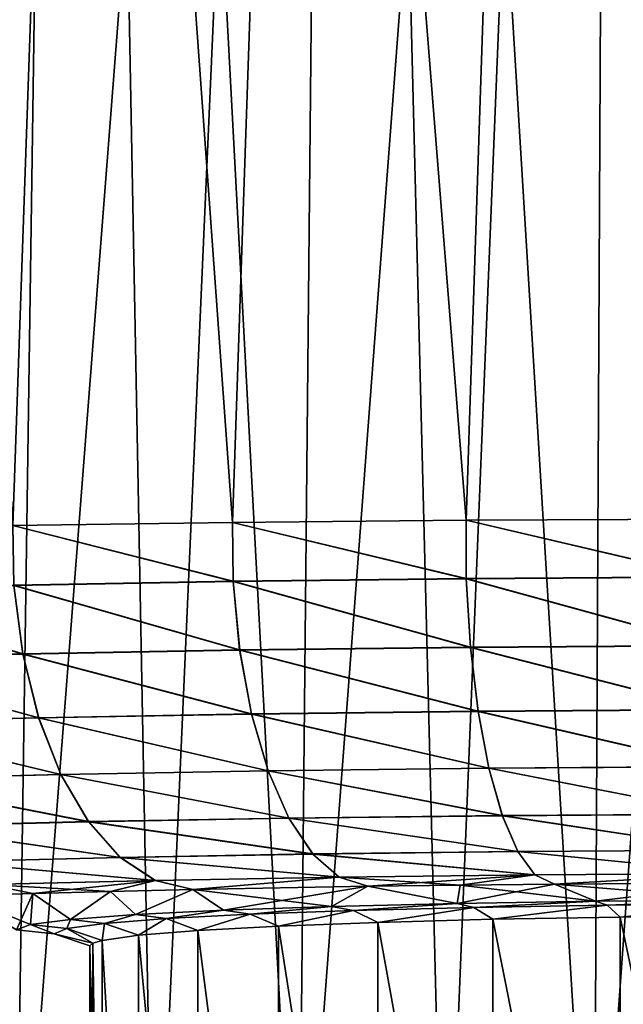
# Model space of a CAD drawing. Header units: metres. Extents: x -109 to 109, y -63 to 140.
# Tile 78 of 256: x -84 to -79, y 54 to 63. Entities that reach past the tile are written whole.
import ezdxf

# ---------------------------------------------------------------- set-up
doc = ezdxf.new("R2010")
doc.units = ezdxf.units.M
doc.layers.add('solid_502308_SW0001', color=7, linetype='CONTINUOUS')

msp = doc.modelspace()

# ---------------------------------------------------------------- linework, layer by layer
at = {"layer": 'solid_502308_SW0001'}
for points in [[(-83.49807, 87.052345, -15.323634), (-85.169853, 51.408573, -15.877652), (-86.280464, 51.408573, -15.218698)], [(-85.60762, 87.052345, -14.171732), (-83.49807, 87.052345, -15.323634), (-86.280464, 51.408573, -15.218698)], [(-83.49807, 87.052345, 15.323634), (-85.60762, 87.052345, 14.171732), (-84.015068, 51.408573, 16.455698)], [(-83.49807, 87.052345, -15.323634), (-84.015068, 51.408573, -16.455698), (-85.169853, 51.408573, -15.877652)], [(-83.49807, 87.052345, 15.323634), (-84.015068, 51.408573, 16.455698), (-82.821983, 51.408573, 16.94989)], [(-81.246056, 87.052345, -16.163589), (-82.821983, 51.408573, -16.94989), (-84.015068, 51.408573, -16.455698)], [(-83.49807, 87.052345, -15.323634), (-81.246056, 87.052345, -16.163589), (-84.015068, 51.408573, -16.455698)], [(-83.49807, 87.052345, 15.323634), (-82.821983, 51.408573, 16.94989), (-81.59668, 51.408573, 17.357708)], [(-81.246056, 87.052345, 16.163589), (-83.49807, 87.052345, 15.323634), (-81.59668, 51.408573, 17.357708)], [(-81.246056, 87.052345, -16.163589), (-81.59668, 51.408573, -17.357708), (-82.821983, 51.408573, -16.94989)], [(-81.246056, 87.052345, 16.163589), (-81.59668, 51.408573, 17.357708), (-80.345413, 51.408573, 17.677076)], [(-78.89743, 87.052345, -16.674503), (-80.345413, 51.408573, -17.677076), (-81.59668, 51.408573, -17.357708)], [(-81.246056, 87.052345, -16.163589), (-78.89743, 87.052345, -16.674503), (-81.59668, 51.408573, -17.357708)], [(-81.246056, 87.052345, 16.163589), (-80.345413, 51.408573, 17.677076), (-79.074547, 51.408573, 17.906364)], [(-78.89743, 87.052345, 16.674503), (-81.246056, 87.052345, 16.163589), (-79.074547, 51.408573, 17.906364)], [(-78.89743, 87.052345, -16.674503), (-79.074547, 51.408573, -17.906364), (-80.345413, 51.408573, -17.677076)], [(-78.89743, 87.052345, 16.674503), (-79.074547, 51.408573, 17.906364), (-77.790558, 51.408573, 18.044409)], [(-76.5, 87.052345, -16.84597), (-77.790558, 51.408573, -18.044409), (-79.074547, 51.408573, -17.906364)], [(-78.89743, 87.052345, -16.674503), (-76.5, 87.052345, -16.84597), (-79.074547, 51.408573, -17.906364)], [(-78.89743, 87.052345, 16.674503), (-76.5, 51.408573, 18.0905), (-76.5, 87.052345, 16.84597)], [(-78.89743, 87.052345, 16.674503), (-77.790558, 51.408573, 18.044409), (-76.5, 51.408573, 18.0905)], [(-84.032402, 58.447502, 12.322878), (-85.128136, 75.969604, 10.809628), (-83.420357, 75.972717, 11.974904)], [(-83.420357, 75.972717, -11.974904), (-85.128136, 75.969604, -10.809628), (-84.032402, 58.447502, -12.322878)], [(-82.158546, 58.474178, 13.287001), (-84.032402, 58.447502, 12.322878), (-83.420357, 75.972717, 11.974904)], [(-83.420357, 75.972717, -11.974904), (-84.032402, 58.447502, -12.322878), (-82.158546, 58.474178, -13.287001)], [(-82.158546, 58.474178, 13.287001), (-83.420357, 75.972717, 11.974904), (-81.557335, 75.976143, 12.872829)], [(-81.557335, 75.976143, -12.872829), (-83.420357, 75.972717, -11.974904), (-82.158546, 58.474178, -13.287001)], [(-80.165009, 58.493023, 13.968256), (-82.158546, 58.474178, 13.287001), (-81.557335, 75.976143, 12.872829)], [(-81.557335, 75.976143, -12.872829), (-82.158546, 58.474178, -13.287001), (-80.165009, 58.493023, -13.968256)], [(-80.165009, 58.493023, 13.968256), (-81.557335, 75.976143, 12.872829), (-79.580788, 75.979805, 13.483012)], [(-79.580788, 75.979805, -13.483012), (-81.557335, 75.976143, -12.872829), (-80.165009, 58.493023, -13.968256)], [(-78.094139, 58.503651, 14.352438), (-80.165009, 58.493023, 13.968256), (-79.580788, 75.979805, 13.483012)], [(-79.580788, 75.979805, -13.483012), (-80.165009, 58.493023, -13.968256), (-78.094139, 58.503651, -14.352438)], [(-78.094139, 58.503651, 14.352438), (-79.580788, 75.979805, 13.483012), (-77.535118, 75.983635, 13.79158)], [(-77.535118, 75.983635, -13.79158), (-79.580788, 75.979805, -13.483012), (-78.094139, 58.503651, -14.352438)], [(-82.153, 57.970409, 13.262342), (-84.032402, 58.447502, 12.322878), (-82.158546, 58.474178, 13.287001)], [(-82.153168, 57.973011, -13.26265), (-82.158546, 58.474178, -13.287001), (-84.032402, 58.447502, -12.322878)], [(-80.163017, 57.993877, 13.943732), (-82.158546, 58.474178, 13.287001), (-80.165009, 58.493023, 13.968256)], [(-80.163139, 57.996811, -13.9441), (-80.165009, 58.493023, -13.968256), (-82.158546, 58.474178, -13.287001)], [(-80.163017, 57.993877, 13.943732), (-82.153, 57.970409, 13.262342), (-82.158546, 58.474178, 13.287001)], [(-82.153168, 57.973011, -13.26265), (-80.163139, 57.996811, -13.9441), (-82.158546, 58.474178, -13.287001)], [(-78.094261, 58.006985, 14.328298), (-80.165009, 58.493023, 13.968256), (-78.094139, 58.503651, 14.352438)], [(-78.094315, 58.010239, -14.328721), (-78.094139, 58.503651, -14.352438), (-80.165009, 58.493023, -13.968256)], [(-78.094261, 58.006985, 14.328298), (-80.163017, 57.993877, 13.943732), (-80.165009, 58.493023, 13.968256)], [(-80.163139, 57.996811, -13.9441), (-78.094315, 58.010239, -14.328721), (-80.165009, 58.493023, -13.968256)], [(-82.153, 57.970409, 13.262342), (-84.02272, 57.93708, 12.298642), (-84.032402, 58.447502, 12.322878)], [(-84.022919, 57.939358, -12.298884), (-82.153168, 57.973011, -13.26265), (-84.032402, 58.447502, -12.322878)], [(-82.096428, 57.387531, -13.135822), (-82.153168, 57.973011, -13.26265), (-84.022919, 57.939358, -12.298884)], [(-82.096054, 57.385048, 13.135044), (-84.02272, 57.93708, 12.298642), (-82.153, 57.970409, 13.262342)], [(-80.126648, 57.41111, -13.811055), (-80.163139, 57.996811, -13.9441), (-82.153168, 57.973011, -13.26265)], [(-80.126648, 57.41111, -13.811055), (-82.153168, 57.973011, -13.26265), (-82.096428, 57.387531, -13.135822)], [(-80.126373, 57.408318, 13.810129), (-82.153, 57.970409, 13.262342), (-80.163017, 57.993877, 13.943732)], [(-80.126373, 57.408318, 13.810129), (-82.096054, 57.385048, 13.135044), (-82.153, 57.970409, 13.262342)], [(-78.078705, 57.424419, -14.192204), (-78.094315, 58.010239, -14.328721), (-80.163139, 57.996811, -13.9441)], [(-78.078705, 57.424419, -14.192204), (-80.163139, 57.996811, -13.9441), (-80.126648, 57.41111, -13.811055)], [(-78.078575, 57.421314, 14.191143), (-80.163017, 57.993877, 13.943732), (-78.094261, 58.006985, 14.328298)], [(-78.078575, 57.421314, 14.191143), (-80.126373, 57.408318, 13.810129), (-80.163017, 57.993877, 13.943732)], [(-83.94693, 57.354183, -12.180916), (-84.022919, 57.939358, -12.298884), (-85.732307, 57.896561, -11.07337)], [(-83.94693, 57.354183, -12.180916), (-85.732307, 57.896561, -11.07337), (-85.638412, 57.311787, -10.966743)], [(-83.946503, 57.352016, 12.18029), (-85.732094, 57.894611, 11.07319), (-84.02272, 57.93708, 12.298642)], [(-83.946503, 57.352016, 12.18029), (-85.637962, 57.309929, 10.966266), (-85.732094, 57.894611, 11.07319)], [(-82.096428, 57.387531, -13.135822), (-84.022919, 57.939358, -12.298884), (-83.94693, 57.354183, -12.180916)], [(-82.096054, 57.385048, 13.135044), (-83.946503, 57.352016, 12.18029), (-84.02272, 57.93708, 12.298642)], [(-82.096428, 57.387531, -13.135822), (-83.94693, 57.354183, -12.180916), (-81.995087, 56.841549, -12.904033)], [(-81.994537, 56.839291, 12.902813), (-83.946503, 57.352016, 12.18029), (-82.096054, 57.385048, 13.135044)], [(-80.126648, 57.41111, -13.811055), (-82.096428, 57.387531, -13.135822), (-80.061234, 56.864723, -13.567628)], [(-82.096428, 57.387531, -13.135822), (-81.995087, 56.841549, -12.904033), (-80.061234, 56.864723, -13.567628)], [(-80.060829, 56.862179, 13.566181), (-82.096054, 57.385048, 13.135044), (-80.126373, 57.408318, 13.810129)], [(-80.060829, 56.862179, 13.566181), (-81.994537, 56.839291, 12.902813), (-82.096054, 57.385048, 13.135044)], [(-78.078705, 57.424419, -14.192204), (-80.126648, 57.41111, -13.811055), (-78.050491, 56.877808, -13.942243)], [(-80.126648, 57.41111, -13.811055), (-80.061234, 56.864723, -13.567628), (-78.050491, 56.877808, -13.942243)], [(-78.050293, 56.874977, 13.940587), (-80.126373, 57.408318, 13.810129), (-78.078575, 57.421314, 14.191143)], [(-78.050293, 56.874977, 13.940587), (-80.060829, 56.862179, 13.566181), (-80.126373, 57.408318, 13.810129)], [(-83.94693, 57.354183, -12.180916), (-85.638412, 57.311787, -10.966743), (-83.811638, 56.808781, -11.965642)], [(-85.638412, 57.311787, -10.966743), (-85.471794, 56.767117, -10.772539), (-83.811638, 56.808781, -11.965642)], [(-83.810989, 56.806805, 11.964658), (-85.637962, 57.309929, 10.966266), (-83.946503, 57.352016, 12.18029)], [(-83.810989, 56.806805, 11.964658), (-85.471115, 56.765427, 10.771786), (-85.637962, 57.309929, 10.966266)], [(-83.94693, 57.354183, -12.180916), (-83.811638, 56.808781, -11.965642), (-81.995087, 56.841549, -12.904033)], [(-81.994537, 56.839291, 12.902813), (-83.810989, 56.806805, 11.964658), (-83.946503, 57.352016, 12.18029)], [(-80.061234, 56.864723, -13.567628), (-81.995087, 56.841549, -12.904033), (-79.969536, 56.379631, -13.223613)], [(-79.969017, 56.377434, 13.221703), (-81.994537, 56.839291, 12.902813), (-80.060829, 56.862179, 13.566181)], [(-78.050491, 56.877808, -13.942243), (-80.061234, 56.864723, -13.567628), (-78.010796, 56.392384, -13.588893)], [(-80.061234, 56.864723, -13.567628), (-79.969536, 56.379631, -13.223613), (-78.010796, 56.392384, -13.588893)], [(-78.010544, 56.389946, 13.586709), (-80.060829, 56.862179, 13.566181), (-78.050293, 56.874977, 13.940587)], [(-78.010544, 56.389946, 13.586709), (-79.969017, 56.377434, 13.221703), (-80.060829, 56.862179, 13.566181)], [(-83.811638, 56.808781, -11.965642), (-85.471794, 56.767117, -10.772539), (-83.62249, 56.325089, -11.661724)], [(-83.621651, 56.323387, 11.660422), (-85.471115, 56.765427, 10.771786), (-83.810989, 56.806805, 11.964658)], [(-81.995087, 56.841549, -12.904033), (-83.811638, 56.808781, -11.965642), (-81.853233, 56.357037, -12.576605)], [(-83.811638, 56.808781, -11.965642), (-83.62249, 56.325089, -11.661724), (-81.853233, 56.357037, -12.576605)], [(-81.852516, 56.355087, 12.574994), (-83.810989, 56.806805, 11.964658), (-81.994537, 56.839291, 12.902813)], [(-81.852516, 56.355087, 12.574994), (-83.621651, 56.323387, 11.660422), (-83.810989, 56.806805, 11.964658)], [(-81.995087, 56.841549, -12.904033), (-81.853233, 56.357037, -12.576605), (-79.969536, 56.379631, -13.223613)], [(-79.969017, 56.377434, 13.221703), (-81.852516, 56.355087, 12.574994), (-81.994537, 56.839291, 12.902813)], [(-85.471794, 56.767117, -10.772539), (-85.239151, 56.28447, -10.498577), (-83.62249, 56.325089, -11.661724)], [(-83.621651, 56.323387, 11.660422), (-85.238274, 56.283016, 10.497579), (-85.471115, 56.765427, 10.771786)], [(-81.853233, 56.357037, -12.576605), (-83.62249, 56.325089, -11.661724), (-81.676575, 55.953476, -12.166713)], [(-81.67572, 55.95192, 12.164775), (-83.621651, 56.323387, 11.660422), (-81.852516, 56.355087, 12.574994)], [(-79.969536, 56.379631, -13.223613), (-81.853233, 56.357037, -12.576605), (-79.855247, 55.975342, -12.792848)], [(-81.853233, 56.357037, -12.576605), (-81.676575, 55.953476, -12.166713), (-79.855247, 55.975342, -12.792848)], [(-79.85463, 55.973587, 12.790552), (-81.852516, 56.355087, 12.574994), (-79.969017, 56.377434, 13.221703)], [(-79.85463, 55.973587, 12.790552), (-81.67572, 55.95192, 12.164775), (-81.852516, 56.355087, 12.574994)], [(-78.010796, 56.392384, -13.588893), (-79.969536, 56.379631, -13.223613), (-77.961227, 55.987686, -13.146371)], [(-79.969536, 56.379631, -13.223613), (-79.855247, 55.975342, -12.792848), (-77.961227, 55.987686, -13.146371)], [(-77.96093, 55.985737, 13.143747), (-79.969017, 56.377434, 13.221703), (-78.010544, 56.389946, 13.586709)], [(-77.96093, 55.985737, 13.143747), (-79.85463, 55.973587, 12.790552), (-79.969017, 56.377434, 13.221703)], [(-83.62249, 56.325089, -11.661724), (-85.239151, 56.28447, -10.498577), (-83.387085, 55.922562, -11.281391)], [(-85.239151, 56.28447, -10.498577), (-84.949844, 55.883259, -10.155878), (-83.387085, 55.922562, -11.281391)], [(-83.386093, 55.921204, 11.279823), (-85.238274, 56.283016, 10.497579), (-83.621651, 56.323387, 11.660422)], [(-83.386093, 55.921204, 11.279823), (-84.948799, 55.882099, 10.154674), (-85.238274, 56.283016, 10.497579)], [(-83.62249, 56.325089, -11.661724), (-83.387085, 55.922562, -11.281391), (-81.676575, 55.953476, -12.166713)], [(-81.67572, 55.95192, 12.164775), (-83.386093, 55.921204, 11.279823), (-83.621651, 56.323387, 11.660422)], [(-81.676575, 55.953476, -12.166713), (-83.387085, 55.922562, -11.281391), (-81.472214, 55.64711, -11.690845)], [(-81.47126, 55.646008, 11.688659), (-83.386093, 55.921204, 11.279823), (-81.67572, 55.95192, 12.164775)], [(-79.855247, 55.975342, -12.792848), (-81.676575, 55.953476, -12.166713), (-79.722969, 55.668125, -12.292663)], [(-81.676575, 55.953476, -12.166713), (-81.472214, 55.64711, -11.690845), (-79.722969, 55.668125, -12.292663)], [(-79.722275, 55.666882, 12.290073), (-81.67572, 55.95192, 12.164775), (-79.85463, 55.973587, 12.790552)], [(-79.722275, 55.666882, 12.290073), (-81.47126, 55.646008, 11.688659), (-81.67572, 55.95192, 12.164775)], [(-77.961227, 55.987686, -13.146371), (-79.855247, 55.975342, -12.792848), (-77.903778, 55.679993, -12.632478)], [(-79.855247, 55.975342, -12.792848), (-79.722969, 55.668125, -12.292663), (-77.903778, 55.679993, -12.632478)], [(-77.903442, 55.678608, 12.629519), (-79.85463, 55.973587, 12.790552), (-77.96093, 55.985737, 13.143747)], [(-77.903442, 55.678608, 12.629519), (-79.722275, 55.666882, 12.290073), (-79.85463, 55.973587, 12.790552)], [(-83.387085, 55.922562, -11.281391), (-84.949844, 55.883259, -10.155878), (-83.114906, 55.617397, -10.839941)], [(-84.949844, 55.883259, -10.155878), (-84.615517, 55.57962, -9.758226), (-83.114906, 55.617397, -10.839941)], [(-83.113792, 55.616436, 10.838171), (-84.948799, 55.882099, 10.154674), (-83.386093, 55.921204, 11.279823)], [(-83.113792, 55.616436, 10.838171), (-84.614349, 55.578804, 9.756865), (-84.948799, 55.882099, 10.154674)], [(-83.387085, 55.922562, -11.281391), (-83.114906, 55.617397, -10.839941), (-81.472214, 55.64711, -11.690845)], [(-81.47126, 55.646008, 11.688659), (-83.113792, 55.616436, 10.838171), (-83.386093, 55.921204, 11.279823)], [(-83.114906, 55.617397, -10.839941), (-84.615517, 55.57962, -9.758226), (-82.816895, 55.421871, -10.355138)], [(-82.815712, 55.421345, 10.353237), (-84.614349, 55.578804, 9.756865), (-83.113792, 55.616436, 10.838171)], [(-81.472214, 55.64711, -11.690845), (-83.114906, 55.617397, -10.839941), (-81.248367, 55.45026, -11.168146)], [(-83.114906, 55.617397, -10.839941), (-82.816895, 55.421871, -10.355138), (-81.248367, 55.45026, -11.168146)], [(-81.247353, 55.449657, 11.165799), (-83.113792, 55.616436, 10.838171), (-81.47126, 55.646008, 11.688659)], [(-81.247353, 55.449657, 11.165799), (-82.815712, 55.421345, 10.353237), (-83.113792, 55.616436, 10.838171)], [(-79.722969, 55.668125, -12.292663), (-81.472214, 55.64711, -11.690845), (-79.578011, 55.470341, -11.74318)], [(-81.472214, 55.64711, -11.690845), (-81.248367, 55.45026, -11.168146), (-79.578011, 55.470341, -11.74318)], [(-79.577271, 55.469654, 11.740402), (-81.47126, 55.646008, 11.688659), (-79.722275, 55.666882, 12.290073)], [(-79.577271, 55.469654, 11.740402), (-81.247353, 55.449657, 11.165799), (-81.47126, 55.646008, 11.688659)], [(-77.903778, 55.679993, -12.632478), (-79.722969, 55.668125, -12.292663), (-77.840752, 55.481682, -12.067888)], [(-79.722969, 55.668125, -12.292663), (-79.578011, 55.470341, -11.74318), (-77.840752, 55.481682, -12.067888)], [(-77.840393, 55.480915, 12.064714), (-79.722275, 55.666882, 12.290073), (-77.903442, 55.678608, 12.629519)], [(-77.840393, 55.480915, 12.064714), (-79.577271, 55.469654, 11.740402), (-79.722275, 55.666882, 12.290073)], [(-84.615517, 55.57962, -9.758226), (-84.249611, 55.38578, -9.321627), (-82.816895, 55.421871, -10.355138)], [(-82.815712, 55.421345, 10.353237), (-84.248367, 55.385334, 9.320163), (-84.614349, 55.578804, 9.756865)], [(-81.248367, 55.45026, -11.168146), (-82.816895, 55.421871, -10.355138), (-82.496864, 55.344048, -9.852185)], [(-81.247353, 55.449657, 11.165799), (-82.496864, 55.344048, 9.852185), (-82.815712, 55.421345, 10.353237)], [(-81.248367, 55.45026, -11.168146), (-82.496864, 55.344048, -9.852185), (-81.002518, 55.37104, -10.62523)], [(-81.247353, 55.449657, 11.165799), (-81.002518, 55.37104, 10.62523), (-82.496864, 55.344048, 9.852185)], [(-79.578011, 55.470341, -11.74318), (-81.248367, 55.45026, -11.168146), (-80.21637, 55.381599, -10.927604)], [(-81.248367, 55.45026, -11.168146), (-81.002518, 55.37104, -10.62523), (-80.21637, 55.381599, -10.927604)], [(-79.577271, 55.469654, 11.740402), (-81.002518, 55.37104, 10.62523), (-81.247353, 55.449657, 11.165799)], [(-79.577271, 55.469654, 11.740402), (-80.21637, 55.381599, 10.927604), (-81.002518, 55.37104, 10.62523)], [(-79.578011, 55.470341, -11.74318), (-80.21637, 55.381599, -10.927604), (-79.410309, 55.39011, -11.171298)], [(-79.577271, 55.469654, 11.740402), (-79.410309, 55.39011, 11.171298), (-80.21637, 55.381599, 10.927604)], [(-77.840752, 55.481682, -12.067888), (-79.578011, 55.470341, -11.74318), (-79.410309, 55.39011, -11.171298)], [(-77.840393, 55.480915, 12.064714), (-79.410309, 55.39011, 11.171298), (-79.577271, 55.469654, 11.740402)], [(-77.840752, 55.481682, -12.067888), (-79.410309, 55.39011, -11.171298), (-77.760056, 55.400806, -11.477549)], [(-77.840393, 55.480915, 12.064714), (-77.760056, 55.400806, 11.477549), (-79.410309, 55.39011, 11.171298)], [(-84.249611, 55.38578, -9.321627), (-84.487877, 55.289951, -8.3031), (-83.862503, 55.309681, -8.86807)], [(-84.248367, 55.385334, 9.320163), (-83.862503, 55.309681, 8.86807), (-84.487877, 55.289951, 8.3031)], [(-82.816895, 55.421871, -10.355138), (-84.249611, 55.38578, -9.321627), (-83.197617, 55.327744, -9.385373)], [(-84.249611, 55.38578, -9.321627), (-83.862503, 55.309681, -8.86807), (-83.197617, 55.327744, -9.385373)], [(-82.815712, 55.421345, 10.353237), (-83.862503, 55.309681, 8.86807), (-84.248367, 55.385334, 9.320163)], [(-82.815712, 55.421345, 10.353237), (-83.197617, 55.327744, 9.385373), (-83.862503, 55.309681, 8.86807)], [(-82.816895, 55.421871, -10.355138), (-83.197617, 55.327744, -9.385373), (-82.496864, 55.344048, -9.852185)], [(-82.815712, 55.421345, 10.353237), (-82.496864, 55.344048, 9.852185), (-83.197617, 55.327744, 9.385373)], [(-82.235519, 55.166927, 4.780207), (-82.496864, 55.344048, 9.852185), (-81.002518, 55.37104, 10.62523)], [(-81.002518, 55.37104, -10.62523), (-82.496864, 55.344048, -9.852185), (-81.311554, 55.199074, -5.700742)], [(-81.311554, 55.199074, 5.700742), (-82.235519, 55.166927, 4.780207), (-81.002518, 55.37104, 10.62523)], [(-80.241951, 55.225147, 6.447418), (-81.311554, 55.199074, 5.700742), (-81.002518, 55.37104, 10.62523)], [(-81.002518, 55.37104, -10.62523), (-81.311554, 55.199074, -5.700742), (-80.241951, 55.225147, -6.447418)], [(-80.241951, 55.225147, 6.447418), (-81.002518, 55.37104, 10.62523), (-80.21637, 55.381599, 10.927604)], [(-80.21637, 55.381599, -10.927604), (-81.002518, 55.37104, -10.62523), (-80.241951, 55.225147, -6.447418)], [(-80.241951, 55.225147, 6.447418), (-80.21637, 55.381599, 10.927604), (-79.410309, 55.39011, 11.171298)], [(-79.059326, 55.244358, 6.99746), (-80.241951, 55.225147, 6.447418), (-79.410309, 55.39011, 11.171298)], [(-80.21637, 55.381599, -10.927604), (-80.241951, 55.225147, -6.447418), (-79.059326, 55.244358, -6.99746)], [(-79.410309, 55.39011, -11.171298), (-80.21637, 55.381599, -10.927604), (-79.059326, 55.244358, -6.99746)], [(-79.059326, 55.244358, 6.99746), (-79.410309, 55.39011, 11.171298), (-77.760056, 55.400806, 11.477549)], [(-77.760056, 55.400806, -11.477549), (-79.410309, 55.39011, -11.171298), (-77.799118, 55.256119, -7.334249)], [(-79.410309, 55.39011, -11.171298), (-79.059326, 55.244358, -6.99746), (-77.799118, 55.256119, -7.334249)], [(-77.799118, 55.256119, 7.334249), (-79.059326, 55.244358, 6.99746), (-77.760056, 55.400806, 11.477549)], [(-83.999863, 55), (-84.487877, 55.289951, 8.3031), (-83.862503, 55.309681, 8.86807)], [(-83.862503, 55.309681, -8.86807), (-84.487877, 55.289951, -8.3031), (-83.880753, 55.044674, -1.279303)], [(-84.487877, 55.289951, -8.3031), (-83.999863, 55), (-83.880753, 55.044674, -1.279303)], [(-83.880753, 55.044674, 1.279303), (-83.999863, 55), (-83.862503, 55.309681, 8.86807)], [(-83.540108, 55.08847, 2.533459), (-83.880753, 55.044674, 1.279303), (-83.862503, 55.309681, 8.86807)], [(-83.862503, 55.309681, -8.86807), (-83.880753, 55.044674, -1.279303), (-83.540108, 55.08847, -2.533459)], [(-83.540108, 55.08847, 2.533459), (-83.862503, 55.309681, 8.86807), (-83.197617, 55.327744, 9.385373)], [(-83.197617, 55.327744, -9.385373), (-83.862503, 55.309681, -8.86807), (-83.540108, 55.08847, -2.533459)], [(-82.98568, 55.129696, 3.714004), (-83.540108, 55.08847, 2.533459), (-83.197617, 55.327744, 9.385373)], [(-83.197617, 55.327744, -9.385373), (-83.540108, 55.08847, -2.533459), (-82.98568, 55.129696, -3.714004)], [(-82.98568, 55.129696, 3.714004), (-83.197617, 55.327744, 9.385373), (-82.496864, 55.344048, 9.852185)], [(-82.496864, 55.344048, -9.852185), (-83.197617, 55.327744, -9.385373), (-82.98568, 55.129696, -3.714004)], [(-82.235519, 55.166927, 4.780207), (-82.98568, 55.129696, 3.714004), (-82.496864, 55.344048, 9.852185)], [(-82.496864, 55.344048, -9.852185), (-82.98568, 55.129696, -3.714004), (-82.235519, 55.166927, -4.780207)], [(-82.496864, 55.344048, -9.852185), (-82.235519, 55.166927, -4.780207), (-81.311554, 55.199074, -5.700742)], [(-82.007774, 55.13311, 4.606122), (-82.235519, 55.166927, 4.780207), (-81.311554, 55.199074, 5.700742)], [(-82.007744, 55.133114, -4.606155), (-81.311554, 55.199074, -5.700742), (-82.235519, 55.166927, -4.780207)], [(-82.007774, 55.13311, 4.606122), (-81.311554, 55.199074, 5.700742), (-81.123734, 55.165272, 5.492906)], [(-81.123711, 55.165276, -5.492928), (-81.311554, 55.199074, -5.700742), (-82.007744, 55.133114, -4.606155)], [(-81.123734, 55.165272, 5.492906), (-81.311554, 55.199074, 5.700742), (-80.241951, 55.225147, 6.447418)], [(-81.123711, 55.165276, -5.492928), (-80.241951, 55.225147, -6.447418), (-81.311554, 55.199074, -5.700742)], [(-81.123734, 55.165272, 5.492906), (-80.241951, 55.225147, 6.447418), (-80.098152, 55.191391, 6.213193)], [(-80.91803, 55.063713, 5.267509), (-81.123734, 55.165272, 5.492906), (-80.098152, 55.191391, 6.213193)], [(-80.098129, 55.191391, -6.213206), (-80.241951, 55.225147, -6.447418), (-81.123711, 55.165276, -5.492928)], [(-80.918022, 55.063713, -5.267513), (-80.098129, 55.191391, -6.213206), (-81.123711, 55.165276, -5.492928)], [(-79.936691, 55.089737, 5.954392), (-80.91803, 55.063713, 5.267509), (-80.098152, 55.191391, 6.213193)], [(-80.918022, 55.063713, -5.267513), (-79.936684, 55.089737, -5.954396), (-80.098129, 55.191391, -6.213206)], [(-80.098152, 55.191391, 6.213193), (-80.241951, 55.225147, 6.447418), (-79.059326, 55.244358, 6.99746)], [(-80.098129, 55.191391, -6.213206), (-79.059326, 55.244358, -6.99746), (-80.241951, 55.225147, -6.447418)], [(-80.098152, 55.191391, 6.213193), (-79.059326, 55.244358, 6.99746), (-78.962097, 55.210667, 6.744547)], [(-79.936691, 55.089737, 5.954392), (-80.098152, 55.191391, 6.213193), (-78.962097, 55.210667, 6.744547)], [(-78.962082, 55.210667, -6.744553), (-79.059326, 55.244358, -6.99746), (-80.098129, 55.191391, -6.213206)], [(-79.936684, 55.089737, -5.954396), (-78.962082, 55.210667, -6.744553), (-80.098129, 55.191391, -6.213206)], [(-78.850655, 55.108902, 6.460655), (-79.936691, 55.089737, 5.954392), (-78.962097, 55.210667, 6.744547)], [(-79.936684, 55.089737, -5.954396), (-78.850639, 55.108902, -6.46066), (-78.962082, 55.210667, -6.744553)], [(-78.962097, 55.210667, 6.744547), (-79.059326, 55.244358, 6.99746), (-77.799118, 55.256119, 7.334249)], [(-78.962082, 55.210667, -6.744553), (-77.799118, 55.256119, -7.334249), (-79.059326, 55.244358, -6.99746)], [(-78.962097, 55.210667, 6.744547), (-77.799118, 55.256119, 7.334249), (-77.75029, 55.222446, 7.070149)], [(-78.850655, 55.108902, 6.460655), (-78.962097, 55.210667, 6.744547), (-77.75029, 55.222446, 7.070149)], [(-77.750282, 55.222446, -7.07015), (-77.799118, 55.256119, -7.334249), (-78.962082, 55.210667, -6.744553)], [(-78.850639, 55.108902, -6.46066), (-77.750282, 55.222446, -7.07015), (-78.962082, 55.210667, -6.744553)], [(-77.693123, 55.120632, 6.770678), (-78.850655, 55.108902, 6.460655), (-77.75029, 55.222446, 7.070149)], [(-78.850639, 55.108902, -6.46066), (-77.693115, 55.120632, -6.770679), (-77.750282, 55.222446, -7.07015)], [(-83.250031, 55.054642, 2.447416), (-83.540108, 55.08847, 2.533459), (-82.98568, 55.129696, 3.714004)], [(-83.250008, 55.054642, -2.447474), (-82.98568, 55.129696, -3.714004), (-83.540108, 55.08847, -2.533459)], [(-83.250031, 55.054642, 2.447416), (-82.98568, 55.129696, 3.714004), (-82.72361, 55.095844, 3.580313)], [(-82.960114, 54.95306, 2.352149), (-83.250031, 55.054642, 2.447416), (-82.72361, 55.095844, 3.580313)], [(-82.723579, 55.095844, -3.580359), (-82.98568, 55.129696, -3.714004), (-83.250008, 55.054642, -2.447474)], [(-82.960106, 54.95306, -2.352156), (-82.723579, 55.095844, -3.580359), (-83.250008, 55.054642, -2.447474)], [(-82.72361, 55.095844, 3.580313), (-82.98568, 55.129696, 3.714004), (-82.235519, 55.166927, 4.780207)], [(-82.723579, 55.095844, -3.580359), (-82.235519, 55.166927, -4.780207), (-82.98568, 55.129696, -3.714004)], [(-82.453438, 54.994343, 3.438349), (-82.960114, 54.95306, 2.352149), (-82.72361, 55.095844, 3.580313)], [(-82.960106, 54.95306, -2.352156), (-82.45343, 54.994343, -3.438355), (-82.723579, 55.095844, -3.580359)], [(-82.72361, 55.095844, 3.580313), (-82.235519, 55.166927, 4.780207), (-82.007774, 55.13311, 4.606122)], [(-82.453438, 54.994343, 3.438349), (-82.72361, 55.095844, 3.580313), (-82.007774, 55.13311, 4.606122)], [(-82.007744, 55.133114, -4.606155), (-82.235519, 55.166927, -4.780207), (-82.723579, 55.095844, -3.580359)], [(-82.45343, 54.994343, -3.438355), (-82.007744, 55.133114, -4.606155), (-82.723579, 55.095844, -3.580359)], [(-81.765587, 55.031601, 4.420315), (-82.453438, 54.994343, 3.438349), (-82.007774, 55.13311, 4.606122)], [(-82.45343, 54.994343, -3.438355), (-81.765587, 55.031601, -4.420316), (-82.007744, 55.133114, -4.606155)], [(-81.765587, 55.031601, 4.420315), (-82.007774, 55.13311, 4.606122), (-81.123734, 55.165272, 5.492906)], [(-81.765587, 55.031601, -4.420316), (-81.123711, 55.165276, -5.492928), (-82.007744, 55.133114, -4.606155)], [(-81.765587, 55.031601, -4.420316), (-80.918022, 55.063713, -5.267513), (-81.123711, 55.165276, -5.492928)], [(-80.91803, 55.063713, 5.267509), (-81.765587, 55.031601, 4.420315), (-81.123734, 55.165272, 5.492906)], [(-78.851074, 49.625, 6.460502), (-79.936691, 55.089737, 5.954392), (-78.850655, 55.108902, 6.460655)], [(-78.851074, 49.625, -6.460502), (-78.850639, 55.108902, -6.46066), (-79.936684, 55.089737, -5.954396)], [(-78.851074, 49.625, 6.460502), (-78.850655, 55.108902, 6.460655), (-77.69416, 49.625, 6.770494)], [(-77.69416, 49.625, -6.770494), (-78.850639, 55.108902, -6.46066), (-78.851074, 49.625, -6.460502)], [(-77.69416, 49.625, 6.770494), (-78.850655, 55.108902, 6.460655), (-77.693123, 55.120632, 6.770678)], [(-77.69416, 49.625, -6.770494), (-77.693115, 55.120632, -6.770679), (-78.850639, 55.108902, -6.46066)], [(-83.680054, 54.9655, -0.000039), (-83.999863, 55), (-83.880753, 55.044674, 1.279303)], [(-83.880753, 55.044674, -1.279303), (-83.999863, 55), (-83.680054, 54.9655, -0.000039)], [(-83.571854, 55.010727, 1.241259), (-83.880753, 55.044674, 1.279303), (-83.540108, 55.08847, 2.533459)], [(-83.571838, 55.010727, -1.241328), (-83.540108, 55.08847, -2.533459), (-83.880753, 55.044674, -1.279303)], [(-83.680054, 54.9655, -0.000039), (-83.880753, 55.044674, 1.279303), (-83.571854, 55.010727, 1.241259)], [(-83.571838, 55.010727, -1.241328), (-83.880753, 55.044674, -1.279303), (-83.680054, 54.9655, -0.000039)], [(-83.348831, 54.886436, 0.5993), (-83.680054, 54.9655, -0.000039), (-83.571854, 55.010727, 1.241259)], [(-83.348831, 54.886436, -0.599302), (-83.571838, 55.010727, -1.241328), (-83.680054, 54.9655, -0.000039)], [(-83.571854, 55.010727, 1.241259), (-83.540108, 55.08847, 2.533459), (-83.250031, 55.054642, 2.447416)], [(-83.270424, 54.909081, 1.194557), (-83.571854, 55.010727, 1.241259), (-83.250031, 55.054642, 2.447416)], [(-83.270424, 54.909081, 1.194557), (-83.348831, 54.886436, 0.5993), (-83.571854, 55.010727, 1.241259)], [(-83.250008, 55.054642, -2.447474), (-83.540108, 55.08847, -2.533459), (-83.571838, 55.010727, -1.241328)], [(-83.270424, 54.909081, -1.194566), (-83.250008, 55.054642, -2.447474), (-83.571838, 55.010727, -1.241328)], [(-83.348831, 54.886436, -0.599302), (-83.270424, 54.909081, -1.194566), (-83.571838, 55.010727, -1.241328)], [(-82.960114, 54.95306, 2.352149), (-83.270424, 54.909081, 1.194557), (-83.250031, 55.054642, 2.447416)], [(-83.270424, 54.909081, -1.194566), (-82.960106, 54.95306, -2.352156), (-83.250008, 55.054642, -2.447474)], [(-81.766342, 49.625, 4.419424), (-82.453438, 54.994343, 3.438349), (-81.765587, 55.031601, 4.420315)], [(-81.766342, 49.625, -4.419424), (-81.765587, 55.031601, -4.420316), (-82.45343, 54.994343, -3.438355)], [(-81.766342, 49.625, 4.419424), (-81.765587, 55.031601, 4.420315), (-80.919426, 49.625, 5.266338)], [(-80.919426, 49.625, -5.266338), (-81.765587, 55.031601, -4.420316), (-81.766342, 49.625, -4.419424)], [(-80.919426, 49.625, 5.266338), (-81.765587, 55.031601, 4.420315), (-80.91803, 55.063713, 5.267509)], [(-80.919426, 49.625, -5.266338), (-80.918022, 55.063713, -5.267513), (-81.765587, 55.031601, -4.420316)], [(-80.919426, 49.625, 5.266338), (-80.91803, 55.063713, 5.267509), (-79.9375, 49.625, 5.953925)], [(-79.9375, 49.625, -5.953925), (-80.918022, 55.063713, -5.267513), (-80.919426, 49.625, -5.266338)], [(-79.9375, 49.625, 5.953925), (-80.91803, 55.063713, 5.267509), (-79.936691, 55.089737, 5.954392)], [(-79.9375, 49.625, -5.953925), (-79.936684, 55.089737, -5.954396), (-80.918022, 55.063713, -5.267513)], [(-79.9375, 49.625, 5.953925), (-79.936691, 55.089737, 5.954392), (-78.851074, 49.625, 6.460502)], [(-78.851074, 49.625, -6.460502), (-79.936684, 55.089737, -5.954396), (-79.9375, 49.625, -5.953925)], [(-83.348831, 54.886436, 0.5993), (-83.375, 54.863583), (-83.680054, 54.9655, -0.000039)], [(-83.348831, 54.886436, -0.599302), (-83.680054, 54.9655, -0.000039), (-83.375, 54.863583)], [(-82.960503, 49.625, 2.351071), (-83.270424, 54.909081, 1.194557), (-82.960114, 54.95306, 2.352149)], [(-82.960503, 49.625, -2.351071), (-82.960106, 54.95306, -2.352156), (-83.270424, 54.909081, -1.194566)], [(-82.960503, 49.625, 2.351071), (-82.960114, 54.95306, 2.352149), (-82.453926, 49.625, 3.4375)], [(-82.453926, 49.625, -3.4375), (-82.960106, 54.95306, -2.352156), (-82.960503, 49.625, -2.351071)], [(-82.453926, 49.625, 3.4375), (-82.960114, 54.95306, 2.352149), (-82.453438, 54.994343, 3.438349)], [(-82.453926, 49.625, -3.4375), (-82.45343, 54.994343, -3.438355), (-82.960106, 54.95306, -2.352156)], [(-82.453926, 49.625, 3.4375), (-82.453438, 54.994343, 3.438349), (-81.766342, 49.625, 4.419424)], [(-81.766342, 49.625, -4.419424), (-82.45343, 54.994343, -3.438355), (-82.453926, 49.625, -3.4375)], [(-83.375, 49.625), (-83.375, 54.863583), (-83.348831, 54.886436, 0.5993)], [(-83.270493, 49.625, -1.194164), (-83.348831, 54.886436, -0.599302), (-83.375, 54.863583)], [(-83.375, 49.625), (-83.348831, 54.886436, 0.5993), (-83.270493, 49.625, 1.194164)], [(-83.270493, 49.625, -1.194164), (-83.375, 54.863583), (-83.375, 49.625)], [(-83.270493, 49.625, 1.194164), (-83.348831, 54.886436, 0.5993), (-83.270424, 54.909081, 1.194557)], [(-83.270493, 49.625, -1.194164), (-83.270424, 54.909081, -1.194566), (-83.348831, 54.886436, -0.599302)], [(-83.270493, 49.625, 1.194164), (-83.270424, 54.909081, 1.194557), (-82.960503, 49.625, 2.351071)], [(-82.960503, 49.625, -2.351071), (-83.270424, 54.909081, -1.194566), (-83.270493, 49.625, -1.194164)]]:
    msp.add_3dface(points, dxfattribs=at)

doc.saveas('drawing.dxf')
